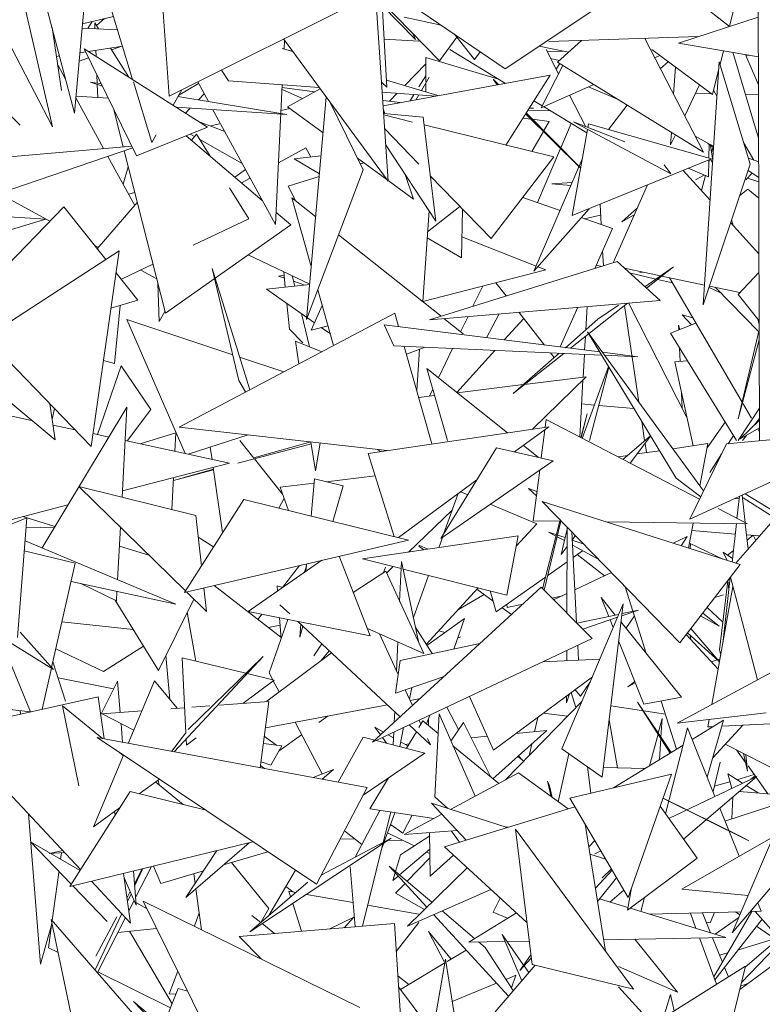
# Model space of a CAD drawing. Header units: metres. Extents: x -14.5 to 19.7, y -19.1 to 4.
# Tile 148 of 218: x 16.891 to 17.032, y 2.992 to 3.178. Entities that reach past the tile are written whole.
import ezdxf

# ---------------------------------------------------------------- set-up
doc = ezdxf.new("R2010")
doc.units = ezdxf.units.M
doc.layers.add('G-IMPT', color=7, linetype='Continuous', lineweight=5)
doc.layers.add('L-PLNT', color=7, linetype='Continuous', lineweight=5, true_color=0x005900)

# ---------------------------------------------------------------- blocks, each defined once
blk = doc.blocks.new('ÁRVORES ORNAMENTAIS - Pequeno e Médio Porte - Ipê-roxo-2976198-A')
at = {"layer": 'G-IMPT', "color": 253, "true_color": 0xaaaaaa}
for p, q in [((6.55649, 3.09867), (6.55616, 3.20735)), ((6.48586, 3.16564), (6.48362, 3.20528)), ((6.41258, 3.20145), (6.42251, 3.15815)), ((6.5508, 3.17713), (6.55619, 3.19881)), ((6.42251, 3.15815), (6.40505, 3.19162)), ((6.44286, 3.18823), (6.44462, 3.16394)), ((6.53698, 3.18835), (6.50829, 3.16913)), ((6.55078, 3.17712), (6.53676, 3.1882)), ((6.42666, 3.16074), (6.41994, 3.18642)), ((6.42666, 3.16074), (6.42872, 3.18353)), ((6.43295, 3.18262), (6.43769, 3.16709)), ((6.48411, 3.18369), (6.44462, 3.16394)), ((6.48611, 3.14781), (6.48373, 3.1835)), ((6.49583, 3.17061), (6.48494, 3.18184)), ((6.48498, 3.18111), (6.4913, 3.17466)), ((6.48936, 3.18201), (6.50829, 3.16913)), ((6.42819, 3.17763), (6.43404, 3.17905)), ((6.43235, 3.17864), (6.43083, 3.17733)), ((6.49615, 3.17739), (6.48915, 3.17888)), ((6.55625, 3.17889), (6.54112, 3.174)), ((6.42242, 3.17694), (6.42423, 3.16498)), ((6.43481, 3.17653), (6.42811, 3.1768)), ((6.42923, 3.17675), (6.43005, 3.17808)), ((6.43056, 3.1767), (6.43052, 3.17782)), ((6.43052, 3.17782), (6.43124, 3.17668)), ((6.46627, 3.17477), (6.48611, 3.14781)), ((6.49195, 3.17435), (6.48535, 3.17472)), ((6.49079, 3.17581), (6.4913, 3.17466)), ((6.49583, 3.17061), (6.49911, 3.17513)), ((6.49869, 3.17567), (6.50249, 3.17087)), ((6.51658, 3.17429), (6.54493, 3.17523)), ((6.53476, 3.17489), (6.54588, 3.1533)), ((6.43845, 3.1526), (6.42853, 3.1729)), ((6.45189, 3.15808), (6.42853, 3.1729)), ((6.42931, 3.17241), (6.43576, 3.17341)), ((6.4335, 3.17306), (6.43695, 3.16756)), ((6.43566, 3.1734), (6.43371, 3.17272)), ((6.46604, 3.17298), (6.46804, 3.17237)), ((6.46647, 3.1745), (6.46639, 3.17293)), ((6.5203, 3.17226), (6.51473, 3.17344)), ((6.51821, 3.17038), (6.52278, 3.1745)), ((6.55627, 3.17142), (6.54112, 3.174)), ((6.40347, 3.17127), (6.41637, 3.15841)), ((6.42325, 3.17146), (6.42383, 3.17156)), ((6.42936, 3.17121), (6.42755, 3.17059)), ((6.4277, 3.17216), (6.42881, 3.17233)), ((6.43078, 3.17147), (6.43073, 3.17263)), ((6.49325, 3.17125), (6.49327, 3.16667)), ((6.49325, 3.17125), (6.50701, 3.16716)), ((6.4978, 3.17275), (6.50833, 3.16636)), ((6.50358, 3.17234), (6.50249, 3.17087)), ((6.51603, 3.17275), (6.51839, 3.16819)), ((6.51626, 3.17231), (6.51924, 3.17249)), ((6.51857, 3.17071), (6.51691, 3.17105)), ((6.5476, 3.16425), (6.53606, 3.17275)), ((6.53757, 3.17164), (6.53665, 3.17123)), ((6.54901, 3.16993), (6.54966, 3.17254)), ((6.55141, 3.17225), (6.55632, 3.15598)), ((6.5539, 3.17167), (6.55468, 3.17169)), ((6.5539, 3.17167), (6.55629, 3.16611)), ((6.42349, 3.16987), (6.42499, 3.16714)), ((6.49326, 3.17005), (6.48925, 3.16594)), ((6.5192, 3.16977), (6.51509, 3.16175)), ((6.51796, 3.16902), (6.51863, 3.17012)), ((6.51821, 3.17038), (6.54588, 3.1533)), ((6.53918, 3.17045), (6.5377, 3.16918)), ((6.54054, 3.16945), (6.54022, 3.16429)), ((6.54885, 3.17047), (6.54583, 3.12436)), ((6.54885, 3.17047), (6.55471, 3.15104)), ((6.43099, 3.1664), (6.43093, 3.168)), ((6.45585, 3.16684), (6.45451, 3.16888)), ((6.48516, 3.16213), (6.51679, 3.1679)), ((6.49195, 3.16573), (6.49327, 3.16781)), ((6.49242, 3.16498), (6.49389, 3.16754)), ((6.51679, 3.1679), (6.5084, 3.15467)), ((6.5476, 3.16425), (6.54874, 3.16884)), ((6.43198, 3.16584), (6.42971, 3.16661)), ((6.43177, 3.16627), (6.42971, 3.16661)), ((6.43111, 3.16367), (6.431, 3.16617)), ((6.43783, 3.16665), (6.44134, 3.15514)), ((6.44643, 3.16411), (6.45019, 3.16635)), ((6.45004, 3.16664), (6.45206, 3.16291)), ((6.45585, 3.16684), (6.47304, 3.16557)), ((6.46605, 3.16609), (6.46475, 3.13959)), ((6.46603, 3.16555), (6.47216, 3.16478)), ((6.4732, 3.16535), (6.46703, 3.16192)), ((6.48486, 3.16661), (6.48586, 3.16564)), ((6.48578, 3.16699), (6.49555, 3.16403)), ((6.49327, 3.16647), (6.49328, 3.16471)), ((6.5068, 3.16608), (6.50602, 3.16713)), ((6.50702, 3.16612), (6.50602, 3.16713)), ((6.52508, 3.16614), (6.51509, 3.16175)), ((6.52973, 3.16327), (6.52407, 3.1657)), ((6.54231, 3.16023), (6.54514, 3.16606)), ((6.42692, 3.16361), (6.43219, 3.15401)), ((6.4331, 3.16355), (6.42695, 3.16391)), ((6.44701, 3.16513), (6.44536, 3.16222)), ((6.4669, 3.16046), (6.44629, 3.16387)), ((6.45016, 3.16323), (6.45127, 3.16437)), ((6.46986, 3.16349), (6.46601, 3.16521)), ((6.47437, 3.16376), (6.47067, 3.1216)), ((6.48498, 3.16469), (6.49512, 3.16395)), ((6.48784, 3.16448), (6.48638, 3.16298)), ((6.49026, 3.16306), (6.49101, 3.16425)), ((6.49144, 3.16328), (6.49195, 3.16417)), ((6.5205, 3.16412), (6.5236, 3.15813)), ((6.54739, 3.1644), (6.54436, 3.16447)), ((6.54842, 3.16396), (6.54779, 3.16504)), ((6.55629, 3.16421), (6.55382, 3.16426)), ((6.44599, 3.16183), (6.4669, 3.16046)), ((6.44771, 3.16073), (6.44861, 3.16165)), ((6.47378, 3.15698), (6.46703, 3.16192)), ((6.47504, 3.16286), (6.48141, 3.15)), ((6.48509, 3.16314), (6.4884, 3.16272)), ((6.51367, 3.16164), (6.51284, 3.16167)), ((6.51373, 3.16308), (6.51529, 3.16213)), ((6.51557, 3.16196), (6.52376, 3.15699)), ((6.5279, 3.15759), (6.53138, 3.16225)), ((6.43591, 3.15433), (6.43407, 3.16157)), ((6.4529, 3.16137), (6.46475, 3.13959)), ((6.4675, 3.16158), (6.46581, 3.16121)), ((6.4855, 3.16063), (6.4852, 3.16153)), ((6.48525, 3.16065), (6.49274, 3.15994)), ((6.48527, 3.16038), (6.49072, 3.15903)), ((6.49514, 3.14027), (6.49274, 3.15994)), ((6.51164, 3.15979), (6.51314, 3.1596)), ((6.51214, 3.16058), (6.52258, 3.15028)), ((6.52259, 3.15034), (6.51228, 3.16079)), ((6.51686, 3.16117), (6.51259, 3.16128)), ((6.43845, 3.1526), (6.45189, 3.15808)), ((6.45046, 3.15899), (6.45516, 3.15721)), ((6.45416, 3.1587), (6.45251, 3.15834)), ((6.49292, 3.15849), (6.51752, 3.15241)), ((6.5135, 3.15955), (6.51662, 3.15916)), ((6.51562, 3.1574), (6.51662, 3.15916)), ((6.52082, 3.15877), (6.51884, 3.15414)), ((6.53971, 3.14922), (6.52123, 3.15905)), ((6.52123, 3.15905), (6.53095, 3.15529)), ((6.52406, 3.15869), (6.52394, 3.158)), ((6.54736, 3.15205), (6.52406, 3.15869)), ((6.44217, 3.1566), (6.44134, 3.15514)), ((6.46226, 3.14417), (6.44783, 3.15642)), ((6.44942, 3.15627), (6.44859, 3.15673)), ((6.44981, 3.15672), (6.44882, 3.15558)), ((6.45237, 3.15257), (6.44981, 3.15672)), ((6.49195, 3.15106), (6.48545, 3.15778)), ((6.51336, 3.15344), (6.51553, 3.15724)), ((6.52387, 3.15764), (6.52099, 3.14129)), ((6.53978, 3.15707), (6.53963, 3.15469)), ((6.53963, 3.15469), (6.54055, 3.15659)), ((6.54716, 3.15476), (6.54431, 3.15634)), ((6.43754, 3.15447), (6.40531, 3.15167)), ((6.45845, 3.15117), (6.45045, 3.15569)), ((6.47053, 3.15415), (6.46533, 3.15132)), ((6.47053, 3.15415), (6.47147, 3.15244)), ((6.49514, 3.14027), (6.48564, 3.15479)), ((6.54778, 3.15421), (6.54669, 3.15493)), ((6.54669, 3.15493), (6.5478, 3.15453)), ((6.5469, 3.15218), (6.54697, 3.15487)), ((6.5472, 3.15459), (6.54762, 3.15175)), ((6.54739, 3.15328), (6.54762, 3.15415)), ((6.55541, 3.15179), (6.55346, 3.15518)), ((6.39705, 3.14028), (6.43772, 3.15411)), ((6.43301, 3.15251), (6.43811, 3.14322)), ((6.44391, 3.12277), (6.4361, 3.15356)), ((6.4734, 3.15265), (6.46828, 3.15208)), ((6.50564, 3.13693), (6.51752, 3.15241)), ((6.51879, 3.15402), (6.5144, 3.14378)), ((6.43687, 3.15053), (6.4359, 3.14725)), ((6.4731, 3.14922), (6.46828, 3.15208)), ((6.48587, 3.14814), (6.48032, 3.15219)), ((6.48154, 3.1513), (6.48087, 3.1511)), ((6.51375, 3.13074), (6.52287, 3.15197)), ((6.54736, 3.15205), (6.52099, 3.14129)), ((6.53971, 3.14922), (6.53843, 3.1509)), ((6.55471, 3.15104), (6.54583, 3.12436)), ((6.54682, 3.14864), (6.54689, 3.15186)), ((6.54688, 3.15133), (6.54704, 3.15192)), ((6.54721, 3.15199), (6.54759, 3.15135)), ((6.55437, 3.15217), (6.55633, 3.15146)), ((6.45704, 3.1486), (6.45906, 3.15006)), ((6.47305, 3.14868), (6.46718, 3.14687)), ((6.47067, 3.1216), (6.48141, 3.15)), ((6.49092, 3.14444), (6.48936, 3.14911)), ((6.50564, 3.13693), (6.4941, 3.14885)), ((6.49412, 3.14864), (6.49471, 3.14822)), ((6.54202, 3.14987), (6.54713, 3.14424)), ((6.54682, 3.14864), (6.54296, 3.15026)), ((6.546, 3.14898), (6.54437, 3.14806)), ((6.54549, 3.14605), (6.54624, 3.14888)), ((6.55389, 3.14806), (6.5551, 3.14933)), ((6.55634, 3.14851), (6.55432, 3.14985)), ((6.45996, 3.14839), (6.45833, 3.14751)), ((6.46718, 3.14687), (6.46865, 3.14404)), ((6.49092, 3.14444), (6.4861, 3.14797)), ((6.52099, 3.14759), (6.51712, 3.14732)), ((6.52074, 3.147), (6.51712, 3.14732)), ((6.52873, 3.13233), (6.53528, 3.14712)), ((6.55419, 3.14838), (6.55634, 3.14769)), ((6.41231, 3.14547), (6.42202, 3.14024)), ((6.4381, 3.1457), (6.43694, 3.14535)), ((6.45971, 3.14067), (6.45608, 3.14656)), ((6.55429, 3.14631), (6.55274, 3.14512)), ((6.55429, 3.14631), (6.55635, 3.1446)), ((6.42467, 3.14298), (6.41216, 3.13007)), ((6.42467, 3.14298), (6.4326, 3.13296)), ((6.43858, 3.14377), (6.43099, 3.135)), ((6.47238, 3.14107), (6.46788, 3.14465)), ((6.47155, 3.13164), (6.46788, 3.14465)), ((6.49971, 3.14305), (6.49358, 3.13822)), ((6.51871, 3.14229), (6.51163, 3.14474)), ((6.52648, 3.13961), (6.52627, 3.14345)), ((6.4213, 3.14063), (6.4066, 3.14148)), ((6.46767, 3.13957), (6.46486, 3.14195)), ((6.49386, 3.14223), (6.49268, 3.12496)), ((6.50023, 3.14251), (6.5, 3.13326)), ((6.51375, 3.13074), (6.52418, 3.14259)), ((6.52638, 3.1414), (6.52334, 3.14069)), ((6.53336, 3.14278), (6.5304, 3.14009)), ((6.53276, 3.14144), (6.5304, 3.14009)), ((6.42124, 3.14063), (6.40389, 3.13541)), ((6.44391, 3.12277), (6.46767, 3.13957)), ((6.45971, 3.14067), (6.44916, 3.13567)), ((6.52864, 3.13886), (6.5227, 3.14091)), ((6.55102, 3.13996), (6.55638, 3.13405)), ((6.55121, 3.14052), (6.55149, 3.13944)), ((6.49613, 3.12223), (6.47673, 3.13762)), ((6.52528, 3.13126), (6.52864, 3.13886)), ((6.43043, 3.1357), (6.43123, 3.13527)), ((6.5, 3.13326), (6.49351, 3.13711)), ((6.5001, 3.13725), (6.51417, 3.13172)), ((6.40987, 3.11818), (6.43512, 3.1346)), ((6.43512, 3.1346), (6.42986, 3.09752)), ((6.47126, 3.12832), (6.45959, 3.13386)), ((6.5269, 3.13177), (6.52675, 3.13459)), ((6.44155, 3.13206), (6.43556, 3.12922)), ((6.52949, 3.13257), (6.49394, 3.12155)), ((6.52658, 3.13167), (6.52556, 3.13191)), ((6.53764, 3.12523), (6.52949, 3.13257)), ((6.43454, 3.13051), (6.43869, 3.12527)), ((6.43922, 3.13096), (6.44225, 3.12933)), ((6.45782, 3.11003), (6.45274, 3.13126)), ((6.4599, 3.10829), (6.45274, 3.13126)), ((6.46642, 3.12998), (6.46531, 3.12982)), ((6.46636, 3.13065), (6.46663, 3.12772)), ((6.46794, 3.1299), (6.46842, 3.12791)), ((6.49268, 3.12501), (6.516, 3.131)), ((6.5145, 3.13159), (6.516, 3.131)), ((6.5309, 3.1313), (6.53771, 3.12986)), ((6.53685, 3.12926), (6.53187, 3.13043)), ((6.53378, 3.13053), (6.5344, 3.13056)), ((6.53477, 3.12782), (6.54018, 3.13158)), ((6.54018, 3.13158), (6.53507, 3.12754)), ((6.55242, 3.12636), (6.55639, 3.13053)), ((6.44269, 3.12122), (6.44246, 3.1285)), ((6.47125, 3.12821), (6.46308, 3.12734)), ((6.46531, 3.12982), (6.46647, 3.12943)), ((6.4682, 3.12884), (6.47035, 3.12811)), ((6.5085, 3.12606), (6.50655, 3.12857)), ((6.54001, 3.12852), (6.53716, 3.12919)), ((6.53795, 3.12981), (6.54607, 3.1281)), ((6.55494, 3.10292), (6.53944, 3.1295)), ((6.47216, 3.12097), (6.46308, 3.12734)), ((6.47577, 3.11669), (6.4728, 3.12722)), ((6.50219, 3.12411), (6.50404, 3.12793)), ((6.54909, 3.12668), (6.54692, 3.12766)), ((6.54701, 3.12791), (6.55274, 3.1267)), ((6.54813, 3.12767), (6.55633, 3.11927)), ((6.55242, 3.12636), (6.55642, 3.12133)), ((6.43358, 3.12375), (6.43869, 3.12527)), ((6.43424, 3.11329), (6.43535, 3.12427)), ((6.46693, 3.12464), (6.46739, 3.11979)), ((6.53764, 3.12523), (6.49394, 3.12155)), ((6.53149, 3.12472), (6.52065, 3.11615)), ((6.52588, 3.12164), (6.52974, 3.12432)), ((6.53364, 3.1059), (6.53093, 3.12427)), ((6.54272, 3.10302), (6.53166, 3.12473)), ((6.44382, 3.12311), (6.44269, 3.12122)), ((6.44648, 3.1012), (6.48735, 3.12282)), ((6.46968, 3.12271), (6.4712, 3.11641)), ((6.47364, 3.12425), (6.47153, 3.11957)), ((6.48808, 3.12025), (6.48735, 3.12282)), ((6.50715, 3.12266), (6.50473, 3.11815)), ((6.51574, 3.11676), (6.5109, 3.12298)), ((6.51871, 3.11639), (6.52203, 3.12392)), ((6.52356, 3.11961), (6.52381, 3.12407)), ((6.54387, 3.1219), (6.54181, 3.12249)), ((6.5436, 3.12058), (6.54181, 3.12249)), ((6.43661, 3.1216), (6.44765, 3.09619)), ((6.43661, 3.1216), (6.45665, 3.11492)), ((6.48537, 3.12059), (6.5262, 3.11544)), ((6.48537, 3.12059), (6.48721, 3.1166)), ((6.50031, 3.11891), (6.49669, 3.12178)), ((6.49985, 3.11927), (6.50125, 3.12217)), ((6.50812, 3.11772), (6.51182, 3.1218)), ((6.52588, 3.12164), (6.51973, 3.11626)), ((6.54444, 3.12092), (6.53959, 3.11898)), ((6.55616, 3.12166), (6.55642, 3.12065)), ((6.46739, 3.11979), (6.46993, 3.1172)), ((6.47153, 3.11957), (6.47473, 3.12039)), ((6.47516, 3.11887), (6.47345, 3.12006)), ((6.54069, 3.09152), (6.52388, 3.11927)), ((6.52388, 3.11927), (6.5459, 3.08911)), ((6.53959, 3.11898), (6.55213, 3.09867)), ((6.54117, 3.11961), (6.54113, 3.12051)), ((6.54137, 3.11969), (6.54113, 3.12051)), ((6.55243, 3.10276), (6.55643, 3.11967)), ((6.40049, 3.1174), (6.42303, 3.09877)), ((6.40987, 3.11818), (6.42986, 3.09752)), ((6.46853, 3.11747), (6.46919, 3.11321)), ((6.46853, 3.11747), (6.47352, 3.1155)), ((6.52335, 3.11581), (6.52349, 3.11839)), ((6.55243, 3.10276), (6.55643, 3.11773)), ((6.52657, 3.11484), (6.48721, 3.1166)), ((6.4944, 3.09801), (6.48915, 3.11651)), ((6.49312, 3.11633), (6.48956, 3.11506)), ((6.49206, 3.11595), (6.49153, 3.10812)), ((6.49563, 3.11056), (6.49831, 3.1161)), ((6.49912, 3.10778), (6.50633, 3.11574)), ((6.51852, 3.1152), (6.5098, 3.10758)), ((6.5194, 3.11516), (6.5098, 3.10758)), ((6.51759, 3.11439), (6.5169, 3.11527)), ((6.52306, 3.11067), (6.5233, 3.11498)), ((6.52673, 3.11538), (6.53346, 3.11453)), ((6.54144, 3.11367), (6.54133, 3.11616)), ((6.43424, 3.11329), (6.43217, 3.1138)), ((6.45797, 3.11448), (6.46633, 3.1117)), ((6.53346, 3.11453), (6.52714, 3.11481)), ((6.54281, 3.11377), (6.54041, 3.11359)), ((6.54041, 3.11359), (6.5439, 3.09766)), ((6.43549, 3.11281), (6.43102, 3.09978)), ((6.44116, 3.10452), (6.43549, 3.11281)), ((6.49733, 3.09867), (6.49346, 3.11229)), ((6.50873, 3.10012), (6.49346, 3.11229)), ((6.52788, 3.11267), (6.52291, 3.09906)), ((6.52796, 3.11254), (6.52428, 3.09867)), ((6.45782, 3.11003), (6.45907, 3.10786)), ((6.51198, 3.1093), (6.52366, 3.11074)), ((6.51348, 3.10082), (6.52366, 3.11074)), ((6.52242, 3.09932), (6.52303, 3.11012)), ((6.49393, 3.10706), (6.49457, 3.10838)), ((6.4992, 3.10771), (6.51173, 3.10927)), ((6.54185, 3.10474), (6.54171, 3.10763)), ((6.42303, 3.09877), (6.42202, 3.10562)), ((6.49195, 3.10682), (6.49491, 3.10718)), ((6.40709, 3.10495), (6.41854, 3.10248)), ((6.42052, 3.0783), (6.43661, 3.10497)), ((6.42245, 3.10272), (6.42287, 3.10474)), ((6.43661, 3.10497), (6.43569, 3.08792)), ((6.44116, 3.10452), (6.43669, 3.09867)), ((6.52277, 3.10559), (6.52522, 3.10538)), ((6.52604, 3.10531), (6.53269, 3.10473)), ((6.55247, 3.09867), (6.55647, 3.10482)), ((6.51603, 3.10262), (6.51585, 3.10117)), ((6.51603, 3.10262), (6.54514, 3.08756)), ((6.52265, 3.0992), (6.52381, 3.10372)), ((6.52381, 3.10372), (6.5227, 3.09917)), ((6.53471, 3.09867), (6.53418, 3.10227)), ((6.54655, 3.09728), (6.54999, 3.10215)), ((6.55285, 3.09896), (6.55648, 3.10253)), ((6.55555, 3.10162), (6.55648, 3.10281)), ((6.42261, 3.1016), (6.42678, 3.1007)), ((6.4459, 3.10014), (6.43909, 3.09804)), ((6.4459, 3.10014), (6.44572, 3.09661)), ((6.48591, 3.09676), (6.44648, 3.1012)), ((6.51654, 3.10127), (6.48234, 3.09623)), ((6.51007, 3.09649), (6.51654, 3.10127)), ((6.51579, 3.10071), (6.51512, 3.09535)), ((6.57311, 3.10013), (6.55025, 3.09802)), ((6.55285, 3.09896), (6.55648, 3.10106)), ((6.55649, 3.10026), (6.55614, 3.10086)), ((6.4302, 3.09996), (6.4332, 3.09931)), ((6.43627, 3.09865), (6.45607, 3.09437)), ((6.44823, 3.09607), (6.45959, 3.09972)), ((6.46069, 3.09531), (6.45803, 3.09867)), ((6.47145, 3.09839), (6.46065, 3.09536)), ((6.47149, 3.09838), (6.47234, 3.09291)), ((6.47234, 3.09291), (6.47323, 3.09819)), ((6.53584, 3.09952), (6.53061, 3.09508)), ((6.53197, 3.09438), (6.53585, 3.09951)), ((6.55053, 3.09805), (6.55153, 3.09964)), ((6.55325, 3.09867), (6.554, 3.09962)), ((6.45274, 3.09509), (6.4524, 3.09741)), ((6.45764, 3.09434), (6.47084, 3.09785)), ((6.47154, 3.09806), (6.47084, 3.09785)), ((6.48469, 3.09658), (6.48408, 3.09696)), ((6.49611, 3.0801), (6.50664, 3.09725)), ((6.51741, 3.09484), (6.50664, 3.09725)), ((6.51455, 3.09548), (6.51174, 3.09772)), ((6.53328, 3.09611), (6.53753, 3.09673)), ((6.53505, 3.09637), (6.53479, 3.09811)), ((6.54007, 3.0971), (6.54669, 3.09807)), ((6.54328, 3.08375), (6.55025, 3.09802)), ((6.54328, 3.08375), (6.57416, 3.098)), ((6.54669, 3.09807), (6.54521, 3.09006)), ((6.46611, 3.0885), (6.4608, 3.09518)), ((6.48723, 3.08046), (6.48234, 3.09623)), ((6.49611, 3.0801), (6.51741, 3.09484)), ((6.52974, 3.09559), (6.53152, 3.09585)), ((6.54709, 3.09262), (6.54937, 3.09621)), ((6.45607, 3.09437), (6.43576, 3.08911)), ((6.44542, 3.09109), (6.45302, 3.09311)), ((6.45301, 3.09322), (6.44543, 3.0911)), ((6.45475, 3.08121), (6.45296, 3.09356)), ((6.51483, 3.09305), (6.51362, 3.08344)), ((6.44545, 3.09162), (6.44513, 3.08557)), ((6.47218, 3.09138), (6.47151, 3.08433)), ((6.47218, 3.09138), (6.4776, 3.0901)), ((6.47438, 3.09086), (6.48366, 3.09196)), ((6.48809, 3.08025), (6.50293, 3.09121)), ((6.54069, 3.09152), (6.54534, 3.08797)), ((6.44769, 3.07017), (6.4275, 3.08996)), ((6.4275, 3.08996), (6.44969, 3.08443)), ((6.46563, 3.08982), (6.4721, 3.09059)), ((6.46723, 3.08538), (6.46563, 3.08982)), ((6.47565, 3.08331), (6.4776, 3.0901)), ((6.50119, 3.08838), (6.49986, 3.08894)), ((6.51268, 3.08959), (6.51422, 3.08819)), ((6.51268, 3.08959), (6.51432, 3.08901)), ((6.45875, 3.08747), (6.44751, 3.06988)), ((6.45875, 3.08747), (6.48997, 3.07979)), ((6.46537, 3.08584), (6.46638, 3.08775)), ((6.49939, 3.0886), (6.49662, 3.08094)), ((6.54138, 3.06034), (6.51527, 3.08711)), ((6.51527, 3.08711), (6.55282, 3.07513)), ((6.55265, 3.08772), (6.55169, 3.08763)), ((6.55222, 3.08391), (6.55269, 3.0881)), ((6.55375, 3.08311), (6.55317, 3.08831)), ((6.55946, 3.08395), (6.55341, 3.08778)), ((6.55374, 3.08858), (6.55926, 3.08522)), ((6.42544, 3.08644), (6.41041, 3.08255)), ((6.48996, 3.07751), (6.49825, 3.08545)), ((6.51427, 3.08287), (6.50547, 3.08658)), ((6.54864, 3.08576), (6.55419, 3.08288)), ((6.41766, 3.08398), (6.40156, 3.07759)), ((6.41766, 3.08398), (6.41585, 3.0613)), ((6.41691, 3.08423), (6.42298, 3.08237)), ((6.45073, 3.07492), (6.44969, 3.08443)), ((6.51892, 3.08337), (6.51362, 3.08344)), ((6.51537, 3.07057), (6.51862, 3.08337)), ((6.51885, 3.08337), (6.51566, 3.07027)), ((6.55419, 3.08288), (6.52736, 3.08325)), ((6.55201, 3.07539), (6.56039, 3.08502)), ((6.42283, 3.08211), (6.41752, 3.08226)), ((6.43539, 3.08222), (6.43485, 3.07227)), ((6.51427, 3.08287), (6.51038, 3.07862)), ((6.51889, 3.07704), (6.52003, 3.08188)), ((6.51998, 3.06594), (6.52003, 3.08222)), ((6.54391, 3.08302), (6.54302, 3.07826)), ((6.55188, 3.08094), (6.54364, 3.08159)), ((6.55128, 3.07563), (6.5521, 3.08291)), ((6.55432, 3.07804), (6.55378, 3.08289)), ((6.44591, 3.06763), (6.41731, 3.07965)), ((6.48997, 3.07979), (6.44751, 3.06988)), ((6.45302, 3.07851), (6.45014, 3.08033)), ((6.48128, 3.07623), (6.51075, 3.08057)), ((6.49639, 3.0803), (6.49569, 3.07835)), ((6.5086, 3.06935), (6.51075, 3.08057)), ((6.51798, 3.08083), (6.51653, 3.08132)), ((6.51653, 3.08132), (6.51791, 3.08056)), ((6.51814, 3.08043), (6.51951, 3.07968)), ((6.51965, 3.08026), (6.51821, 3.08075)), ((6.5209, 3.08133), (6.5218, 3.06411)), ((6.52098, 3.07982), (6.52159, 3.08063)), ((6.5231, 3.07908), (6.52098, 3.0798)), ((6.54013, 3.07918), (6.5428, 3.08045)), ((6.5428, 3.08045), (6.54163, 3.0787)), ((6.55653, 3.08058), (6.55401, 3.08078)), ((6.5553, 3.08069), (6.55413, 3.07977)), ((6.5553, 3.08069), (6.55576, 3.0797)), ((6.41716, 3.07775), (6.42681, 3.07539)), ((6.43519, 3.07864), (6.44079, 3.07693)), ((6.49364, 3.07805), (6.49195, 3.07881)), ((6.49287, 3.07794), (6.49195, 3.07862)), ((6.51889, 3.07704), (6.52002, 3.07855)), ((6.52103, 3.07884), (6.52603, 3.07608)), ((6.52115, 3.07648), (6.52297, 3.07777)), ((6.5432, 3.07919), (6.54954, 3.07619)), ((6.54339, 3.0791), (6.54334, 3.07816)), ((6.55152, 3.07774), (6.55045, 3.07691)), ((6.47354, 3.07596), (6.45958, 3.06624)), ((6.47686, 3.07673), (6.48269, 3.06166)), ((6.48128, 3.07623), (6.48857, 3.07439)), ((6.52194, 3.07704), (6.52714, 3.07302)), ((6.55136, 3.07632), (6.54957, 3.07748)), ((6.54957, 3.07748), (6.55037, 3.07591)), ((6.42233, 3.05565), (6.42681, 3.07539)), ((6.4693, 3.07497), (6.4661, 3.07081)), ((6.47021, 3.07364), (6.47062, 3.07481)), ((6.47066, 3.07529), (6.47053, 3.07386)), ((6.48565, 3.0739), (6.47951, 3.06988)), ((6.48525, 3.07364), (6.48563, 3.07466)), ((6.49285, 3.05828), (6.48565, 3.0739)), ((6.48581, 3.07354), (6.48709, 3.07476)), ((6.48863, 3.07571), (6.48829, 3.06816)), ((6.48863, 3.07571), (6.49195, 3.06024)), ((6.48894, 3.0743), (6.5086, 3.06935)), ((6.51635, 3.07309), (6.52001, 3.07568)), ((6.54138, 3.06034), (6.55282, 3.07513)), ((6.49378, 3.07308), (6.4909, 3.06512)), ((6.50657, 3.06618), (6.51593, 3.07279)), ((6.52148, 3.07034), (6.52842, 3.07363)), ((6.54889, 3.05899), (6.55046, 3.07208)), ((6.54952, 3.06016), (6.55094, 3.07271)), ((6.55051, 3.07214), (6.55068, 3.07041)), ((6.55098, 3.07275), (6.5561, 3.05329)), ((6.42602, 3.07193), (6.44591, 3.06763)), ((6.42789, 3.07153), (6.43463, 3.06829)), ((6.45167, 3.06627), (6.45118, 3.07074)), ((6.46579, 3.06141), (6.45316, 3.0712)), ((6.46506, 3.0711), (6.46513, 3.0701)), ((6.46506, 3.0711), (6.46614, 3.0708)), ((6.48316, 3.04149), (6.5151, 3.07084)), ((6.50315, 3.07072), (6.49334, 3.06)), ((6.50599, 3.06824), (6.50294, 3.07049)), ((6.50657, 3.06618), (6.50545, 3.07014)), ((6.52478, 3.06113), (6.5151, 3.07084)), ((6.53251, 3.06629), (6.53104, 3.07095)), ((6.55145, 3.07097), (6.54747, 3.04862)), ((6.44257, 3.05506), (6.43438, 3.06841)), ((6.43473, 3.07005), (6.43463, 3.06829)), ((6.44257, 3.05506), (6.44927, 3.06862)), ((6.45167, 3.06627), (6.44789, 3.06997)), ((6.5043, 3.06948), (6.49943, 3.06665)), ((6.51712, 3.06881), (6.51916, 3.06924)), ((6.51748, 3.06845), (6.51999, 3.06964)), ((6.52791, 3.06532), (6.5265, 3.06888)), ((6.52915, 3.06558), (6.5265, 3.06888)), ((6.54802, 3.06893), (6.54968, 3.06938)), ((6.46559, 3.06754), (6.46747, 3.06579)), ((6.50947, 3.06566), (6.50769, 3.06697)), ((6.50858, 3.0676), (6.50866, 3.067)), ((6.50866, 3.067), (6.51161, 3.06763)), ((6.53067, 3.06773), (6.51904, 3.04019)), ((6.52669, 3.03485), (6.53067, 3.06773)), ((6.53039, 3.06543), (6.53358, 3.06651)), ((6.53358, 3.06651), (6.53045, 3.06585)), ((6.54952, 3.06426), (6.54655, 3.06703)), ((6.44966, 3.05686), (6.44803, 3.06611)), ((6.45958, 3.06624), (6.48269, 3.06166)), ((6.46218, 3.06572), (6.46146, 3.06477)), ((6.46356, 3.05463), (6.4671, 3.06475)), ((6.46552, 3.06506), (6.46582, 3.06109)), ((6.49346, 3.05981), (6.50061, 3.06491)), ((6.49853, 3.05913), (6.50061, 3.06491)), ((6.52974, 3.0657), (6.52187, 3.06405)), ((6.523, 3.06291), (6.52958, 3.06515)), ((6.52876, 3.0632), (6.52817, 3.06467)), ((6.53277, 3.06545), (6.53118, 3.06306)), ((6.53504, 3.05828), (6.53255, 3.06616)), ((6.54532, 3.06544), (6.54885, 3.06349)), ((6.54572, 3.06595), (6.54885, 3.06349)), ((6.4243, 3.06432), (6.43781, 3.06282)), ((6.46344, 3.06323), (6.46562, 3.06363)), ((6.46899, 3.06437), (6.48841, 3.04631)), ((6.46959, 3.06382), (6.46936, 3.0614)), ((6.46936, 3.0614), (6.46996, 3.06348)), ((6.49285, 3.05828), (6.48217, 3.063)), ((6.49444, 3.05827), (6.49133, 3.06315)), ((6.54172, 3.04999), (6.53025, 3.06422)), ((6.54882, 3.05676), (6.54345, 3.06301)), ((6.41207, 3.06186), (6.42267, 3.05527)), ((6.41235, 3.06169), (6.41834, 3.04722)), ((6.42267, 3.05527), (6.41637, 3.06235)), ((6.52478, 3.06113), (6.48316, 3.04149)), ((6.48799, 3.05433), (6.48447, 3.06199)), ((6.49571, 3.0626), (6.4969, 3.06227)), ((6.49927, 3.06117), (6.49988, 3.06144)), ((6.54865, 3.05529), (6.54258, 3.06189)), ((6.54283, 3.06221), (6.54882, 3.05676)), ((6.54337, 3.06172), (6.54349, 3.0609)), ((6.4322, 3.0549), (6.42314, 3.05919)), ((6.4322, 3.0549), (6.43975, 3.05967)), ((6.47357, 3.06012), (6.47205, 3.05783)), ((6.48795, 3.06045), (6.4877, 3.05496)), ((6.5035, 3.06018), (6.48837, 3.05699)), ((6.52203, 3.05983), (6.52217, 3.05702)), ((6.53454, 3.04867), (6.52981, 3.06057)), ((6.54089, 3.04507), (6.56878, 3.06014)), ((6.54889, 3.05899), (6.54913, 3.05797)), ((6.44399, 3.05793), (6.44473, 3.04958)), ((6.44558, 3.03964), (6.46241, 3.0577)), ((6.44706, 3.05749), (6.45917, 3.05454)), ((6.44706, 3.05749), (6.44776, 3.04324)), ((6.46241, 3.0577), (6.44824, 3.04387)), ((6.46312, 3.04928), (6.47541, 3.05841)), ((6.47496, 3.05882), (6.47336, 3.05689)), ((6.51544, 3.05672), (6.52623, 3.05721)), ((6.51995, 3.05692), (6.51996, 3.05885)), ((6.54733, 3.05673), (6.54901, 3.0573)), ((6.42054, 3.04771), (6.4223, 3.0555)), ((6.42498, 3.04928), (6.42257, 3.0567)), ((6.4875, 3.0508), (6.48837, 3.05699)), ((6.43409, 3.05159), (6.42356, 3.05366)), ((6.45941, 3.05448), (6.46452, 3.05324)), ((6.46356, 3.05463), (6.46425, 3.0533)), ((6.4875, 3.0508), (6.49672, 3.05395)), ((6.52481, 3.05384), (6.50608, 3.03999)), ((6.43165, 3.04674), (6.43482, 3.05305)), ((6.43532, 3.04709), (6.43482, 3.05305)), ((6.44181, 3.0531), (6.43687, 3.04125)), ((6.44181, 3.0531), (6.44612, 3.0479)), ((6.46452, 3.05324), (6.45855, 3.04882)), ((6.46435, 3.05311), (6.46545, 3.05102)), ((6.49016, 3.04962), (6.49062, 3.05187)), ((6.52445, 3.053), (6.52258, 3.05019)), ((6.53283, 3.05296), (6.53156, 3.05197)), ((6.53293, 3.05271), (6.53156, 3.05197)), ((6.43117, 3.05009), (6.40306, 3.0438)), ((6.43117, 3.05009), (6.43232, 3.04209)), ((6.49071, 3.04843), (6.48933, 3.05143)), ((6.49195, 3.0497), (6.49027, 3.04939)), ((6.50153, 3.05016), (6.50608, 3.03999)), ((6.51992, 3.04891), (6.52046, 3.05062)), ((6.51992, 3.04891), (6.51993, 3.05023)), ((6.52167, 3.04804), (6.52081, 3.05088)), ((6.52155, 3.05143), (6.52258, 3.05019)), ((6.53454, 3.04867), (6.54172, 3.04999)), ((6.41832, 3.04726), (6.40509, 3.04865)), ((6.43198, 3.04216), (6.4244, 3.04835)), ((6.4244, 3.04835), (6.42749, 3.0332)), ((6.44752, 3.048), (6.44491, 3.04781)), ((6.45233, 3.04836), (6.44889, 3.0481)), ((6.46352, 3.04919), (6.45416, 3.04849)), ((6.46352, 3.04919), (6.46189, 3.03662)), ((6.48598, 3.04858), (6.46288, 3.04421)), ((6.49947, 3.04388), (6.49726, 3.04814)), ((6.50837, 3.03434), (6.52288, 3.04928)), ((6.52833, 3.04834), (6.53867, 3.04679)), ((6.53976, 3.03955), (6.53336, 3.04905)), ((6.53336, 3.04905), (6.53956, 3.03942)), ((6.54076, 3.04017), (6.53788, 3.04928)), ((6.41637, 3.04746), (6.41642, 3.04679)), ((6.43944, 3.0474), (6.4319, 3.04684)), ((6.4319, 3.04684), (6.43791, 3.04375)), ((6.473, 3.04523), (6.47472, 3.04645)), ((6.48736, 3.0473), (6.48727, 3.04526)), ((6.49341, 3.04493), (6.49402, 3.04661)), ((6.49497, 3.03111), (6.49577, 3.04684)), ((6.50258, 3.03122), (6.49577, 3.04684)), ((6.51447, 3.04619), (6.51385, 3.04347)), ((6.52007, 3.04639), (6.51555, 3.04699)), ((6.53731, 3.04318), (6.53805, 3.04594)), ((6.53805, 3.04594), (6.53781, 3.04244)), ((6.54089, 3.04507), (6.55773, 3.04706)), ((6.43579, 3.04145), (6.43549, 3.04499)), ((6.46847, 3.04527), (6.47363, 3.03545)), ((6.48524, 3.0434), (6.48358, 3.04434)), ((6.48358, 3.04434), (6.48466, 3.04287)), ((6.4883, 3.04066), (6.48905, 3.04427)), ((6.49009, 3.04476), (6.49412, 3.041)), ((6.49195, 3.04428), (6.4927, 3.04552)), ((6.49233, 3.04491), (6.49198, 3.04565)), ((6.49558, 3.04314), (6.4927, 3.04552)), ((6.49373, 3.04582), (6.49375, 3.04465)), ((6.49802, 3.04169), (6.50037, 3.04524)), ((6.50556, 3.03488), (6.50037, 3.04524)), ((6.52801, 3.04571), (6.52956, 3.03661)), ((6.54283, 3.04418), (6.5387, 3.02787)), ((6.54805, 3.0312), (6.54283, 3.04418)), ((6.54372, 3.04199), (6.54967, 3.04566)), ((6.54658, 3.03487), (6.54967, 3.04566)), ((6.54696, 3.04579), (6.54671, 3.04436)), ((6.54671, 3.04436), (6.54764, 3.0444)), ((6.55331, 3.0447), (6.54763, 3.03852)), ((6.54934, 3.04449), (6.56223, 3.04516)), ((6.42783, 3.01732), (6.40306, 3.0438)), ((6.47252, 3.01454), (6.43098, 3.04234)), ((6.43098, 3.04234), (6.48214, 3.03287)), ((6.44506, 3.03974), (6.44777, 3.04326)), ((6.44974, 3.0423), (6.44787, 3.04092)), ((6.46496, 3.04094), (6.46266, 3.04254)), ((6.46543, 3.03983), (6.46972, 3.04289)), ((6.47667, 3.03388), (6.48141, 3.04246)), ((6.4836, 3.04189), (6.48141, 3.04246)), ((6.48503, 3.04237), (6.48581, 3.04131)), ((6.48713, 3.04232), (6.48613, 3.04289)), ((6.48718, 3.04339), (6.48707, 3.04098)), ((6.48958, 3.04033), (6.49147, 3.04347)), ((6.49412, 3.041), (6.49357, 3.0422)), ((6.50492, 3.0426), (6.50185, 3.0423)), ((6.50597, 3.03454), (6.51618, 3.0437)), ((6.51618, 3.0437), (6.51032, 3.04312)), ((6.53566, 3.03702), (6.53726, 3.04299)), ((6.53779, 3.04216), (6.53752, 3.03817)), ((6.56733, 3.04298), (6.5513, 3.00532)), ((6.44782, 3.04204), (6.44787, 3.04092)), ((6.46598, 3.04081), (6.4625, 3.04126)), ((6.46391, 3.03713), (6.46598, 3.04081)), ((6.49307, 3.03942), (6.48386, 3.04182)), ((6.48985, 3.04078), (6.48848, 3.04155)), ((6.49007, 3.04114), (6.48933, 3.04107)), ((6.50706, 3.03364), (6.4984, 3.0408)), ((6.51332, 3.04113), (6.51281, 3.03892)), ((6.52883, 3.03281), (6.54201, 3.04093)), ((6.55001, 3.04111), (6.56357, 3.03415)), ((6.43594, 3.03902), (6.43028, 3.02545)), ((6.43591, 3.03895), (6.43528, 3.03947)), ((6.48138, 3.03143), (6.49307, 3.03942)), ((6.51181, 3.03788), (6.5107, 3.03879)), ((6.51145, 3.03818), (6.51084, 3.03892)), ((6.51832, 3.03019), (6.52036, 3.03927)), ((6.52669, 3.03485), (6.51904, 3.04019)), ((6.55214, 3.04002), (6.55384, 3.03763)), ((6.55345, 3.03935), (6.55423, 3.03596)), ((6.55391, 3.03911), (6.55423, 3.03596)), ((6.46195, 3.03706), (6.46272, 3.03646)), ((6.46391, 3.03713), (6.46204, 3.03775)), ((6.52453, 3.03179), (6.52387, 3.03682)), ((6.53477, 3.03647), (6.52691, 3.03668)), ((6.54901, 3.03768), (6.54768, 3.03212)), ((6.5513, 3.00532), (6.57879, 3.03768)), ((6.55431, 3.03698), (6.55806, 3.03171)), ((6.47576, 3.03628), (6.47189, 3.03477)), ((6.47576, 3.03628), (6.47364, 3.03444)), ((6.48266, 3.02882), (6.48621, 3.03473)), ((6.5108, 3.03565), (6.49794, 3.02873)), ((6.5108, 3.03565), (6.52021, 3.02882)), ((6.52057, 3.03085), (6.53978, 3.03541)), ((6.5316, 3.01202), (6.53978, 3.03541)), ((6.5393, 3.02702), (6.55599, 3.03499)), ((6.55599, 3.03499), (6.54209, 3.02312)), ((6.55125, 3.03272), (6.55046, 3.03548)), ((6.55329, 3.0337), (6.55046, 3.03548)), ((6.55221, 3.03437), (6.55548, 3.03533)), ((6.55564, 3.03511), (6.55486, 3.03445)), ((6.43896, 3.0317), (6.44278, 3.03445)), ((6.44726, 3.02968), (6.44206, 3.03393)), ((6.44254, 3.03427), (6.44273, 3.03338)), ((6.47252, 3.01454), (6.48214, 3.03287)), ((6.51628, 3.03407), (6.51703, 3.03113)), ((6.51628, 3.03407), (6.51666, 3.03318)), ((6.51721, 3.031), (6.51666, 3.03318)), ((6.54792, 3.03312), (6.55089, 3.03399)), ((6.55621, 3.03186), (6.55397, 3.03327)), ((6.4372, 3.03212), (6.42581, 3.01414)), ((6.4372, 3.03212), (6.45139, 3.02868)), ((6.49497, 3.03111), (6.49744, 3.02889)), ((6.55127, 3.02693), (6.55144, 3.03111)), ((6.56238, 3.03136), (6.55266, 3.03215)), ((6.50093, 3.0229), (6.49431, 3.0299)), ((6.49431, 3.0299), (6.50868, 3.02528)), ((6.52152, 3.02923), (6.49679, 3.02163)), ((6.52057, 3.03085), (6.5316, 3.01202)), ((6.53766, 3.02933), (6.54466, 3.01952)), ((6.55444, 3.02279), (6.53819, 3.03086)), ((6.5528, 3.02366), (6.5382, 3.03088)), ((6.56202, 3.0305), (6.54994, 3.02649)), ((6.41794, 3.02789), (6.42023, 2.99938)), ((6.43028, 3.02545), (6.43523, 3.02901)), ((6.43428, 3.02833), (6.43438, 3.02767)), ((6.48452, 3.02854), (6.47987, 3.01968)), ((6.48266, 3.02882), (6.49477, 3.02702)), ((6.48518, 3.02248), (6.48661, 3.02823)), ((6.48536, 3.02257), (6.48736, 3.02812)), ((6.48889, 3.02425), (6.49064, 3.02763)), ((6.49626, 3.02783), (6.48917, 3.02401)), ((6.55261, 3.01985), (6.54895, 3.02897)), ((6.48889, 3.02425), (6.48655, 3.02588)), ((6.50915, 3.02542), (6.5084, 3.02537)), ((6.52345, 3.02593), (6.52729, 3.00188)), ((6.47784, 3.02468), (6.48114, 3.02211)), ((6.48598, 3.0243), (6.49105, 3.02181)), ((6.49399, 3.02372), (6.48845, 3.02011)), ((6.49921, 3.02472), (6.48917, 3.02401)), ((6.49398, 3.02435), (6.49408, 3.01606)), ((6.49813, 3.02459), (6.49966, 3.02251)), ((6.53261, 2.99467), (6.51024, 3.02501)), ((6.51024, 3.02501), (6.51338, 2.99936)), ((6.55905, 3.02353), (6.54178, 3.01365)), ((6.5528, 3.02366), (6.55444, 3.02279)), ((6.42607, 3.01454), (6.41831, 3.02256)), ((6.41831, 3.02256), (6.42773, 3.01717)), ((6.46048, 3.0226), (6.42581, 3.01414)), ((6.45978, 3.02243), (6.44776, 3.01202)), ((6.45989, 3.00553), (6.48669, 3.02328)), ((6.47345, 3.0163), (6.48669, 3.02328)), ((6.47704, 3.02316), (6.4799, 3.02308)), ((6.48123, 3.00661), (6.48512, 3.02224)), ((6.48486, 3.02119), (6.48527, 3.02234)), ((6.48612, 3.0229), (6.48899, 3.02282)), ((6.51241, 3.00729), (6.49679, 3.02163)), ((6.52526, 3.02285), (6.52413, 3.02165)), ((6.42189, 3.02036), (6.42445, 3.02093)), ((6.42479, 3.02057), (6.42189, 3.02036)), ((6.42404, 3.01928), (6.42421, 3.02053)), ((6.44776, 3.01202), (6.45368, 3.02094)), ((6.45491, 3.01821), (6.46333, 3.02069)), ((6.48753, 3.01696), (6.48845, 3.02011)), ((6.48828, 3.01632), (6.49402, 3.02119)), ((6.4934, 3.02066), (6.49403, 3.02035)), ((6.49852, 3.02004), (6.49408, 3.01606)), ((6.52436, 3.02024), (6.52734, 3.01928)), ((6.52531, 3.02034), (6.52642, 3.02087)), ((6.44125, 3.0179), (6.43825, 3.01202)), ((6.44162, 3.01799), (6.44304, 3.01471)), ((6.46351, 3.00996), (6.45641, 3.01865)), ((6.49345, 3.01019), (6.48629, 3.01801)), ((6.49441, 3.01113), (6.48629, 3.01801)), ((6.4897, 3.01512), (6.49404, 3.01958)), ((6.54466, 3.01952), (6.53147, 3.00963)), ((6.42247, 3.00767), (6.4237, 3.01679)), ((6.43596, 3.01661), (6.43731, 3.00718)), ((6.43838, 3.01056), (6.43783, 3.01707)), ((6.43803, 3.01466), (6.43953, 3.01749)), ((6.43965, 3.01751), (6.43807, 3.01418)), ((6.44304, 3.01471), (6.45113, 3.01709)), ((6.44955, 3.01471), (6.44929, 3.01655)), ((6.46855, 3.01719), (6.46348, 3.00861)), ((6.47989, 3.0065), (6.47891, 3.01785)), ((6.48703, 3.01527), (6.48746, 3.01673)), ((6.48703, 3.01527), (6.48803, 3.01611)), ((6.48976, 3.00658), (6.5011, 3.01767)), ((6.52539, 3.01378), (6.52855, 3.01722)), ((6.52842, 3.01745), (6.52666, 3.01578)), ((6.43285, 3.00751), (6.42633, 3.01426)), ((6.43731, 3.00718), (6.42988, 3.01513)), ((6.43838, 3.01056), (6.43608, 3.01575)), ((6.47089, 3.01495), (6.45989, 3.00553)), ((6.48752, 3.01287), (6.48931, 3.01471)), ((6.52579, 3.01126), (6.5294, 3.01578)), ((6.43665, 3.01206), (6.43723, 3.01315)), ((6.4374, 3.01276), (6.43672, 3.01131)), ((6.45077, 3.00592), (6.44969, 3.01369)), ((6.46675, 3.01414), (6.46807, 3.01309)), ((6.46861, 3.013), (6.46728, 3.01323)), ((6.46763, 3.01216), (6.46728, 3.01323)), ((6.4795, 3.01108), (6.47063, 3.01264)), ((6.49301, 3.00976), (6.48752, 3.01287)), ((6.48976, 3.00658), (6.50557, 3.01357)), ((6.53077, 3.01344), (6.52811, 3.01117)), ((6.53225, 3.01388), (6.53147, 3.00963)), ((6.55431, 3.0124), (6.54178, 3.01365)), ((6.43797, 3.01147), (6.43698, 3.0095)), ((6.43833, 3.0111), (6.44043, 3.00989)), ((6.45616, 2.97794), (6.4397, 3.01137)), ((6.4397, 3.01137), (6.48074, 2.99116)), ((6.46971, 3.00565), (6.46802, 3.01092)), ((6.49195, 3.00889), (6.48222, 3.0106)), ((6.50735, 3.01193), (6.50603, 3.00929)), ((6.53156, 3.01012), (6.52619, 3.01176)), ((6.53468, 3.01204), (6.534, 3.00937)), ((6.5568, 3.00943), (6.55616, 3.01104)), ((6.43562, 3.00899), (6.43058, 2.99833)), ((6.45032, 3.00913), (6.44939, 3.0066)), ((6.46196, 3.00731), (6.46026, 3.00865)), ((6.46208, 3.00741), (6.46351, 3.00996)), ((6.50891, 2.99332), (6.49475, 3.00878)), ((6.50249, 3.00427), (6.49634, 3.00949)), ((6.50138, 3.00359), (6.51042, 3.00911)), ((6.50876, 3.0081), (6.50603, 3.00929)), ((6.55012, 3.00446), (6.53196, 3.01)), ((6.55301, 3.00933), (6.53561, 3.00888)), ((6.54338, 3.00908), (6.54445, 3.00618)), ((6.54567, 3.00914), (6.54721, 3.00534)), ((6.54716, 3.00722), (6.54799, 3.0092)), ((6.54781, 2.99703), (6.55506, 3.00938)), ((6.55276, 3.00875), (6.55195, 3.0093)), ((6.56574, 3.00915), (6.55308, 2.99592)), ((6.56574, 3.00915), (6.5538, 2.99884)), ((6.5568, 3.00943), (6.55474, 3.00937)), ((6.56014, 3.00431), (6.55568, 3.0094)), ((6.42238, 3.00706), (6.42023, 2.99938)), ((6.42177, 3.00251), (6.42241, 3.00724)), ((6.4423, 2.98482), (6.42227, 3.0079)), ((6.42987, 2.97156), (6.42227, 3.0079)), ((6.43072, 3.00089), (6.43468, 3.00835)), ((6.43633, 3.00823), (6.43103, 2.99781)), ((6.45787, 3.00466), (6.48729, 3.00711)), ((6.46459, 3.00522), (6.46224, 3.00709)), ((6.47506, 3.0061), (6.47959, 3.00831)), ((6.4778, 3.00632), (6.47959, 3.00831)), ((6.48958, 2.97236), (6.48729, 3.00711)), ((6.49195, 3.00732), (6.48764, 3.00182)), ((6.54716, 3.00722), (6.54638, 3.00739)), ((6.54804, 2.99641), (6.55696, 3.00794)), ((6.55254, 3.00824), (6.54806, 3.00508)), ((6.43489, 3.00541), (6.44227, 3.00616)), ((6.43708, 3.00563), (6.44519, 2.99191)), ((6.49671, 2.99989), (6.49376, 3.00557)), ((6.49803, 3.00035), (6.49376, 3.00557)), ((6.51179, 2.99923), (6.50771, 3.00501)), ((6.50771, 3.00501), (6.51144, 2.99625)), ((6.55939, 3.00418), (6.5559, 3.00658)), ((6.45787, 3.00466), (6.46213, 3.00033)), ((6.50138, 3.00359), (6.50826, 3.00371)), ((6.50451, 3.00256), (6.50326, 3.00362)), ((6.50862, 3.00372), (6.51283, 3.00379)), ((6.52695, 3.00404), (6.55012, 3.00446)), ((6.53288, 3.00415), (6.54097, 2.9941)), ((6.54512, 3.00437), (6.54834, 2.99559)), ((6.54759, 3.00441), (6.54942, 2.99989)), ((6.55936, 3.0042), (6.55248, 3.00215)), ((6.42177, 3.00251), (6.42359, 3.00161)), ((6.49728, 2.99989), (6.5009, 3.00207)), ((6.50983, 2.9944), (6.50451, 3.00256)), ((6.51107, 2.9982), (6.51316, 3.00116)), ((6.55047, 3.00155), (6.54893, 3.00109)), ((6.48846, 2.9946), (6.49685, 2.99964)), ((6.49383, 2.98216), (6.49696, 3.00032)), ((6.49696, 3.00032), (6.5, 2.98133)), ((6.51107, 2.9982), (6.51323, 3.00055)), ((6.53261, 2.99467), (6.51338, 2.99936)), ((6.56134, 3.00095), (6.55275, 2.99459)), ((6.43108, 2.99792), (6.44487, 2.99114)), ((6.44623, 2.9981), (6.44463, 2.99379)), ((6.50638, 2.99039), (6.51399, 2.99921)), ((6.51279, 2.99782), (6.51189, 2.99909)), ((6.55385, 2.99903), (6.51476, 2.9746)), ((6.54097, 2.9941), (6.52974, 2.99898)), ((6.54987, 2.99878), (6.55059, 2.997)), ((6.55385, 2.99903), (6.55011, 2.98398)), ((6.48794, 2.99722), (6.49004, 2.99555)), ((6.50665, 2.99579), (6.49824, 2.99233)), ((6.51033, 2.9973), (6.50845, 2.99652)), ((6.51033, 2.9973), (6.50949, 2.99492)), ((6.5529, 2.99521), (6.55428, 2.99573)), ((6.43551, 2.96816), (6.44635, 2.99476)), ((6.44463, 2.99379), (6.44592, 2.9937)), ((6.44812, 2.99427), (6.44635, 2.99476)), ((6.49457, 2.98645), (6.48808, 2.9951)), ((6.5362, 2.988), (6.52974, 2.99511)), ((6.53829, 2.98931), (6.53961, 2.99363)), ((6.53961, 2.99363), (6.54033, 2.99058)), ((6.43788, 2.99231), (6.44313, 2.98686)), ((6.43788, 2.99231), (6.44345, 2.98764))]:
    blk.add_line(p, q, dxfattribs=at)

msp = doc.modelspace()

# ---------------------------------------------------------------- block references
at = {"layer": 'L-PLNT', "color": 253, "true_color": 0xaaaaaa}
msp.add_blockref('ÁRVORES ORNAMENTAIS - Pequeno e Médio Porte - Ipê-roxo-2976198-A', (10.47483, 0), dxfattribs=at)

doc.saveas('drawing.dxf')
